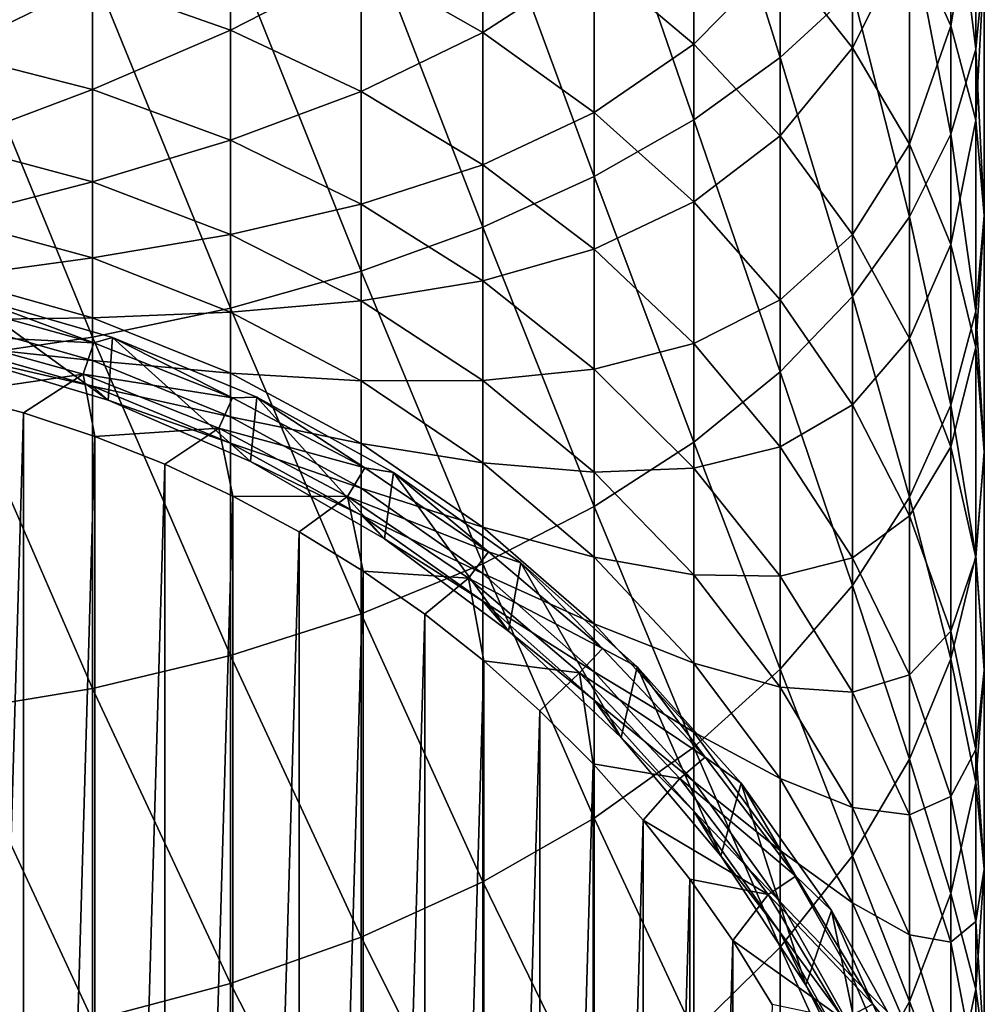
# Model space of a CAD drawing. Header units: metres. Extents: x -109 to 109, y -342 to 116.
# Tile 9 of 213: x 3.03 to 11, y -316.55 to -308.41. Entities that reach past the tile are written whole.
import ezdxf

# ---------------------------------------------------------------- set-up
doc = ezdxf.new("R2010")
doc.units = ezdxf.units.M
doc.layers.add('solid_505140_SW0001', color=7, linetype='CONTINUOUS')

msp = doc.modelspace()

# ---------------------------------------------------------------- linework, layer by layer
at = {"layer": 'solid_505140_SW0001'}
for points in [[(9.313966, -308.723969, 20.026978), (9.313966, -305.999084, 21.500839), (8.600146, -306.442047, 22.404104)], [(9.313966, -308.723969, 20.026978), (9.910658, -308.172882, 19.098589), (9.313966, -305.999084, 21.500839)], [(10.930835, -308.65509, 14.567818), (10.930835, -306.365356, 16.053543), (10.724207, -306.986115, 17.0993)], [(10.930835, -308.65509, 14.567818), (11, -307.944031, 13.562196), (10.930835, -306.365356, 16.053543)], [(8.600146, -309.237488, 20.89208), (8.600146, -306.442047, 22.404104), (7.778174, -306.847046, 23.229933)], [(8.600146, -309.237488, 20.89208), (9.313966, -308.723969, 20.026978), (8.600146, -306.442047, 22.404104)], [(10.724207, -308.462372, 10.078959), (10.382716, -307.703094, 9.168716), (10.724207, -306.530884, 11.5636)], [(10.724207, -308.462372, 10.078959), (10.724207, -306.530884, 11.5636), (10.930835, -307.233002, 12.556575)], [(7.778174, -309.707001, 21.683016), (7.778174, -306.847046, 23.229933), (6.858388, -307.208954, 23.967937)], [(7.778174, -309.707001, 21.683016), (8.600146, -309.237488, 20.89208), (7.778174, -306.847046, 23.229933)], [(9.910658, -308.642609, 6.784081), (9.313966, -307.887207, 6.012749), (9.910658, -306.973083, 8.293559)], [(9.910658, -308.642609, 6.784081), (9.910658, -306.973083, 8.293559), (10.382716, -307.703094, 9.168716)], [(10.724207, -309.357178, 15.560793), (10.724207, -306.986115, 17.0993), (10.382716, -307.591156, 18.118589)], [(10.724207, -309.357178, 15.560793), (10.930835, -308.65509, 14.567818), (10.724207, -306.986115, 17.0993)], [(8.600146, -308.613159, 3.777307), (7.778174, -307.919281, 3.173538), (8.600146, -307.183289, 5.293996)], [(8.600146, -308.613159, 3.777307), (8.600146, -307.183289, 5.293996), (9.313966, -307.887207, 6.012749)], [(6.858388, -310.126556, 22.389839), (6.858388, -307.208954, 23.967937), (5.852353, -307.523254, 24.608839)], [(6.858388, -310.126556, 22.389839), (7.778174, -309.707001, 21.683016), (6.858388, -307.208954, 23.967937)], [(10.930835, -309.241333, 11.012838), (10.724207, -308.462372, 10.078959), (10.930835, -307.233002, 12.556575)], [(10.930835, -309.241333, 11.012838), (10.930835, -307.233002, 12.556575), (11, -307.944031, 13.562196)], [(6.858388, -308.516785, 1.116509), (5.852353, -307.942657, 0.692335), (6.858388, -307.299194, 2.633977)], [(6.858388, -308.516785, 1.116509), (6.858388, -307.299194, 2.633977), (7.778174, -307.919281, 3.173538)], [(4.772721, -308.496857, -1.185436), (3.63307, -308.096039, -1.434806), (4.772721, -307.462738, 0.337763)], [(4.772721, -308.496857, -1.185436), (4.772721, -307.462738, 0.337763), (5.852353, -307.942657, 0.692335)], [(5.852353, -310.490936, 23.003662), (5.852353, -307.523254, 24.608839), (4.772721, -307.78598, 25.144577)], [(5.852353, -310.490936, 23.003662), (6.858388, -310.126556, 22.389839), (5.852353, -307.523254, 24.608839)], [(10.382716, -310.041534, 16.528635), (10.382716, -307.591156, 18.118589), (9.910658, -308.172882, 19.098589)], [(10.382716, -310.041534, 16.528635), (10.724207, -309.357178, 15.560793), (10.382716, -307.591156, 18.118589)], [(10.382716, -309.440033, 7.598295), (9.910658, -308.642609, 6.784081), (10.382716, -307.703094, 9.168716)], [(10.382716, -309.440033, 7.598295), (10.382716, -307.703094, 9.168716), (10.724207, -308.462372, 10.078959)], [(2.44773, -308.683502, -3.159548), (2.44773, -307.806091, -1.615202), (3.63307, -308.096039, -1.434806)], [(4.772721, -310.795502, 23.516764), (4.772721, -307.78598, 25.144577), (3.63307, -307.993835, 25.568413)], [(4.772721, -310.795502, 23.516764), (5.852353, -310.490936, 23.003662), (4.772721, -307.78598, 25.144577)], [(7.778174, -309.177887, 1.60495), (6.858388, -308.516785, 1.116509), (7.778174, -307.919281, 3.173538)], [(7.778174, -309.177887, 1.60495), (7.778174, -307.919281, 3.173538), (8.600146, -308.613159, 3.777307)], [(9.313966, -309.372131, 4.437691), (8.600146, -308.613159, 3.777307), (9.313966, -307.887207, 6.012749)], [(9.313966, -309.372131, 4.437691), (9.313966, -307.887207, 6.012749), (9.910658, -308.642609, 6.784081)], [(3.63307, -311.036469, 23.922693), (3.63307, -307.993835, 25.568413), (2.44773, -308.144196, 25.875019)], [(3.63307, -311.036469, 23.922693), (4.772721, -310.795502, 23.516764), (3.63307, -307.993835, 25.568413)], [(5.852353, -309.00351, -0.870227), (4.772721, -308.496857, -1.185436), (5.852353, -307.942657, 0.692335)], [(5.852353, -309.00351, -0.870227), (5.852353, -307.942657, 0.692335), (6.858388, -308.516785, 1.116509)], [(11, -310.030243, 11.958611), (11, -307.944031, 13.562196), (10.930835, -308.65509, 14.567818)], [(11, -310.030243, 11.958611), (10.930835, -309.241333, 11.012838), (11, -307.944031, 13.562196)], [(3.63307, -308.986908, -3.002827), (2.44773, -308.683502, -3.159548), (3.63307, -308.096039, -1.434806)], [(2.44773, -311.210785, 24.216345), (3.63307, -311.036469, 23.922693), (2.44773, -308.144196, 25.875019)], [(3.63307, -308.986908, -3.002827), (3.63307, -308.096039, -1.434806), (4.772721, -308.496857, -1.185436)], [(9.910658, -310.699493, 17.459171), (9.910658, -308.172882, 19.098589), (9.313966, -308.723969, 20.026978)], [(9.910658, -310.699493, 17.459171), (10.382716, -310.041534, 16.528635), (9.910658, -308.172882, 19.098589)], [(10.724207, -310.269409, 8.44515), (10.382716, -309.440033, 7.598295), (10.724207, -308.462372, 10.078959)], [(10.724207, -310.269409, 8.44515), (10.724207, -308.462372, 10.078959), (10.930835, -309.241333, 11.012838)], [(4.772721, -309.406311, -2.786183), (3.63307, -308.986908, -3.002827), (4.772721, -308.496857, -1.185436)], [(4.772721, -309.406311, -2.786183), (4.772721, -308.496857, -1.185436), (5.852353, -309.00351, -0.870227)], [(6.858388, -309.609589, -0.493144), (5.852353, -309.00351, -0.870227), (6.858388, -308.516785, 1.116509)], [(6.858388, -309.609589, -0.493144), (6.858388, -308.516785, 1.116509), (7.778174, -309.177887, 1.60495)], [(8.600146, -309.917664, 2.151516), (7.778174, -309.177887, 1.60495), (8.600146, -308.613159, 3.777307)], [(8.600146, -309.917664, 2.151516), (8.600146, -308.613159, 3.777307), (9.313966, -309.372131, 4.437691)], [(9.910658, -310.186584, 5.146386), (9.313966, -309.372131, 4.437691), (9.910658, -308.642609, 6.784081)], [(9.910658, -310.186584, 5.146386), (9.910658, -308.642609, 6.784081), (10.382716, -309.440033, 7.598295)], [(2.44773, -309.435089, -4.768891), (2.44773, -308.683502, -3.159548), (3.63307, -308.986908, -3.002827)], [(9.313966, -311.322784, 18.340702), (9.313966, -308.723969, 20.026978), (8.600146, -309.237488, 20.89208)], [(9.313966, -311.322784, 18.340702), (9.910658, -310.699493, 17.459171), (9.313966, -308.723969, 20.026978)], [(10.930835, -310.819153, 12.904385), (10.930835, -308.65509, 14.567818), (10.724207, -309.357178, 15.560793)], [(10.930835, -310.819153, 12.904385), (11, -310.030243, 11.958611), (10.930835, -308.65509, 14.567818)], [(3.63307, -309.750031, -4.636841), (2.44773, -309.435089, -4.768891), (3.63307, -308.986908, -3.002827)], [(3.63307, -309.750031, -4.636841), (3.63307, -308.986908, -3.002827), (4.772721, -309.406311, -2.786183)], [(5.852353, -309.936462, -2.512342), (4.772721, -309.406311, -2.786183), (5.852353, -309.00351, -0.870227)], [(5.852353, -309.936462, -2.512342), (5.852353, -309.00351, -0.870227), (6.858388, -309.609589, -0.493144)], [(7.778174, -310.307495, -0.058928), (6.858388, -309.609589, -0.493144), (7.778174, -309.177887, 1.60495)], [(7.778174, -310.307495, -0.058928), (7.778174, -309.177887, 1.60495), (8.600146, -309.917664, 2.151516)], [(8.600146, -311.903595, 19.16214), (8.600146, -309.237488, 20.89208), (7.778174, -309.707001, 21.683016)], [(8.600146, -311.903595, 19.16214), (9.313966, -311.322784, 18.340702), (8.600146, -309.237488, 20.89208)], [(10.930835, -311.120331, 9.313996), (10.724207, -310.269409, 8.44515), (10.930835, -309.241333, 11.012838)], [(10.930835, -311.120331, 9.313996), (10.930835, -309.241333, 11.012838), (11, -310.030243, 11.958611)], [(9.313966, -310.726807, 2.749333), (8.600146, -309.917664, 2.151516), (9.313966, -309.372131, 4.437691)], [(9.313966, -310.726807, 2.749333), (9.313966, -309.372131, 4.437691), (9.910658, -310.186584, 5.146386)], [(10.724207, -311.598145, 13.838264), (10.724207, -309.357178, 15.560793), (10.382716, -310.041534, 16.528635)], [(10.724207, -311.598145, 13.838264), (10.930835, -310.819153, 12.904385), (10.724207, -309.357178, 15.560793)], [(2.44773, -310.056091, -6.433), (2.44773, -309.435089, -4.768891), (3.63307, -309.750031, -4.636841)], [(4.772721, -310.185364, -4.454302), (3.63307, -309.750031, -4.636841), (4.772721, -309.406311, -2.786183)], [(4.772721, -310.185364, -4.454302), (4.772721, -309.406311, -2.786183), (5.852353, -309.936462, -2.512342)], [(10.382716, -311.046326, 5.894479), (9.910658, -310.186584, 5.146386), (10.382716, -309.440033, 7.598295)], [(10.382716, -311.046326, 5.894479), (10.382716, -309.440033, 7.598295), (10.724207, -310.269409, 8.44515)], [(6.858388, -310.570679, -2.184747), (5.852353, -309.936462, -2.512342), (6.858388, -309.609589, -0.493144)], [(6.858388, -310.570679, -2.184747), (6.858388, -309.609589, -0.493144), (7.778174, -310.307495, -0.058928)], [(7.778174, -312.434631, 19.913155), (7.778174, -309.707001, 21.683016), (6.858388, -310.126556, 22.389839)], [(7.778174, -312.434631, 19.913155), (8.600146, -311.903595, 19.16214), (7.778174, -309.707001, 21.683016)], [(3.63307, -310.380524, -6.326461), (2.44773, -310.056091, -6.433), (3.63307, -309.750031, -4.636841)], [(3.63307, -310.380524, -6.326461), (3.63307, -309.750031, -4.636841), (4.772721, -310.185364, -4.454302)], [(5.852353, -310.735626, -4.22357), (4.772721, -310.185364, -4.454302), (5.852353, -309.936462, -2.512342)], [(5.852353, -310.735626, -4.22357), (5.852353, -309.936462, -2.512342), (6.858388, -310.570679, -2.184747)], [(8.600146, -311.08847, 0.42696), (7.778174, -310.307495, -0.058928), (8.600146, -309.917664, 2.151516)], [(8.600146, -311.08847, 0.42696), (8.600146, -309.917664, 2.151516), (9.313966, -310.726807, 2.749333)], [(11, -311.982086, 10.193909), (11, -310.030243, 11.958611), (10.930835, -310.819153, 12.904385)], [(11, -311.982086, 10.193909), (10.930835, -311.120331, 9.313996), (11, -310.030243, 11.958611)], [(2.44773, -310.542511, -8.141294), (2.44773, -310.056091, -6.433), (3.63307, -310.380524, -6.326461)], [(10.382716, -312.357422, 14.748506), (10.382716, -310.041534, 16.528635), (9.910658, -310.699493, 17.459171)], [(10.382716, -312.357422, 14.748506), (10.724207, -311.598145, 13.838264), (10.382716, -310.041534, 16.528635)], [(4.772721, -310.82901, -6.179187), (3.63307, -310.380524, -6.326461), (4.772721, -310.185364, -4.454302)], [(4.772721, -310.82901, -6.179187), (4.772721, -310.185364, -4.454302), (5.852353, -310.735626, -4.22357)], [(6.858388, -312.90918, 20.584303), (6.858388, -310.126556, 22.389839), (5.852353, -310.490936, 23.003662)], [(6.858388, -312.90918, 20.584303), (7.778174, -312.434631, 19.913155), (6.858388, -310.126556, 22.389839)], [(9.910658, -311.595154, 3.390883), (9.313966, -310.726807, 2.749333), (9.910658, -310.186584, 5.146386)], [(9.910658, -311.595154, 3.390883), (9.910658, -310.186584, 5.146386), (10.382716, -311.046326, 5.894479)], [(10.724207, -311.940552, 6.672562), (10.382716, -311.046326, 5.894479), (10.724207, -310.269409, 8.44515)], [(10.724207, -311.940552, 6.672562), (10.724207, -310.269409, 8.44515), (10.930835, -311.120331, 9.313996)], [(7.778174, -311.300964, -1.807517), (6.858388, -310.570679, -2.184747), (7.778174, -310.307495, -0.058928)], [(7.778174, -311.300964, -1.807517), (7.778174, -310.307495, -0.058928), (8.600146, -311.08847, 0.42696)], [(3.63307, -310.87439, -8.060944), (2.44773, -310.542511, -8.141294), (3.63307, -310.380524, -6.326461)], [(3.63307, -310.87439, -8.060944), (3.63307, -310.380524, -6.326461), (4.772721, -310.82901, -6.179187)], [(5.852353, -313.321289, 21.167145), (5.852353, -310.490936, 23.003662), (4.772721, -310.795502, 23.516764)], [(5.852353, -313.321289, 21.167145), (6.858388, -312.90918, 20.584303), (5.852353, -310.490936, 23.003662)], [(2.44773, -310.891266, -9.882912), (2.44773, -310.542511, -8.141294), (3.63307, -310.87439, -8.060944)], [(6.858388, -311.393921, -3.947545), (5.852353, -310.735626, -4.22357), (6.858388, -310.570679, -2.184747)], [(6.858388, -311.393921, -3.947545), (6.858388, -310.570679, -2.184747), (7.778174, -311.300964, -1.807517)], [(3.642759, -311.08078, -30.10269), (2.452495, -310.750305, -30.10269), (2.558991, -310.68045, -28.082638)], [(2.558972, -310.68045, -17.082638), (2.536787, -311.188629, -17.082638), (3.762185, -311.555481, -17.082638)], [(3.798198, -311.037445, -17.082638), (2.558972, -310.68045, -17.082638), (3.762185, -311.555481, -17.082638)], [(2.558991, -310.68045, -28.082638), (2.558972, -310.68045, -17.082638), (3.798198, -311.037445, -17.082638)], [(3.798209, -311.037445, -28.082638), (2.558991, -310.68045, -28.082638), (3.798198, -311.037445, -17.082638)], [(3.642759, -311.08078, -30.10269), (2.558991, -310.68045, -28.082638), (3.798209, -311.037445, -28.082638)], [(2.393506, -311.018311, -32.110191), (2.452495, -310.750305, -30.10269), (3.642759, -311.08078, -30.10269)], [(5.852353, -311.395935, -5.993031), (4.772721, -310.82901, -6.179187), (5.852353, -310.735626, -4.22357)], [(5.852353, -311.395935, -5.993031), (5.852353, -310.735626, -4.22357), (6.858388, -311.393921, -3.947545)], [(9.313966, -311.942688, 0.958409), (8.600146, -311.08847, 0.42696), (9.313966, -310.726807, 2.749333)], [(9.910658, -313.087433, 15.623663), (9.910658, -310.699493, 17.459171), (9.313966, -311.322784, 18.340702)], [(9.313966, -311.942688, 0.958409), (9.313966, -310.726807, 2.749333), (9.910658, -311.595154, 3.390883)], [(9.910658, -313.087433, 15.623663), (10.382716, -312.357422, 14.748506), (9.910658, -310.699493, 17.459171)], [(4.772721, -313.665771, 21.654348), (4.772721, -310.795502, 23.516764), (3.63307, -311.036469, 23.922693)], [(4.772721, -311.333221, -7.949871), (3.63307, -310.87439, -8.060944), (4.772721, -310.82901, -6.179187)], [(4.772721, -313.665771, 21.654348), (5.852353, -313.321289, 21.167145), (4.772721, -310.795502, 23.516764)], [(4.772721, -311.333221, -7.949871), (4.772721, -310.82901, -6.179187), (5.852353, -311.395935, -5.993031)], [(10.930835, -312.843842, 11.07382), (10.930835, -310.819153, 12.904385), (10.724207, -311.598145, 13.838264)], [(10.930835, -312.843842, 11.07382), (11, -311.982086, 10.193909), (10.930835, -310.819153, 12.904385)], [(3.63307, -311.228516, -9.829261), (2.44773, -310.891266, -9.882912), (3.63307, -310.87439, -8.060944)], [(2.44773, -311.100159, -11.646781), (2.44773, -310.891266, -9.882912), (3.63307, -311.228516, -9.829261)], [(3.63307, -311.228516, -9.829261), (3.63307, -310.87439, -8.060944), (4.772721, -311.333221, -7.949871)], [(3.55514, -311.34082, -32.110191), (2.393506, -311.018311, -32.110191), (3.642759, -311.08078, -30.10269)], [(2.462868, -311.500397, -34.082638), (2.393506, -311.018311, -32.110191), (3.55514, -311.34082, -32.110191)], [(3.63307, -313.938293, 22.039789), (3.63307, -311.036469, 23.922693), (2.44773, -311.210785, 24.216345)], [(3.55514, -311.34082, -32.110191), (3.642759, -311.08078, -30.10269), (4.790315, -311.538025, -30.10269)], [(3.63307, -313.938293, 22.039789), (4.772721, -313.665771, 21.654348), (3.63307, -311.036469, 23.922693)], [(4.790315, -311.538025, -30.10269), (3.642759, -311.08078, -30.10269), (3.798209, -311.037445, -28.082638)], [(3.798198, -311.037445, -17.082638), (3.762185, -311.555481, -17.082638), (4.936755, -312.062134, -17.082638)], [(4.98973, -311.531006, -17.082638), (3.798198, -311.037445, -17.082638), (4.936755, -312.062134, -17.082638)], [(3.798209, -311.037445, -28.082638), (3.798198, -311.037445, -17.082638), (4.98973, -311.531006, -17.082638)], [(4.989663, -311.530975, -28.082638), (3.798209, -311.037445, -28.082638), (4.98973, -311.531006, -17.082638)], [(4.790315, -311.538025, -30.10269), (3.798209, -311.037445, -28.082638), (4.989663, -311.530975, -28.082638)], [(8.600146, -312.118164, -1.385397), (7.778174, -311.300964, -1.807517), (8.600146, -311.08847, 0.42696)], [(8.600146, -312.118164, -1.385397), (8.600146, -311.08847, 0.42696), (9.313966, -311.942688, 0.958409)], [(10.382716, -312.51178, 4.068099), (9.910658, -311.595154, 3.390883), (10.382716, -311.046326, 5.894479)], [(10.382716, -312.51178, 4.068099), (10.382716, -311.046326, 5.894479), (10.724207, -311.940552, 6.672562)], [(3.63307, -311.440613, -11.62017), (2.44773, -311.100159, -11.646781), (3.63307, -311.228516, -9.829261)], [(2.536775, -311.188629, -13.382639), (2.44773, -311.100159, -11.646781), (3.63307, -311.440613, -11.62017)], [(10.930835, -312.857971, 7.470851), (10.724207, -311.940552, 6.672562), (10.930835, -311.120331, 9.313996)], [(10.930835, -312.857971, 7.470851), (10.930835, -311.120331, 9.313996), (11, -311.982086, 10.193909)], [(2.44773, -314.135468, 22.318621), (3.63307, -313.938293, 22.039789), (2.44773, -311.210785, 24.216345)], [(3.762222, -311.555481, -13.382639), (2.536775, -311.188629, -13.382639), (3.63307, -311.440613, -11.62017)], [(2.536787, -311.188629, -17.082638), (2.536775, -311.188629, -13.382639), (3.762222, -311.555481, -13.382639)], [(3.762185, -311.555481, -17.082638), (2.536787, -311.188629, -17.082638), (3.762222, -311.555481, -13.382639)], [(4.772721, -311.694702, -9.755095), (3.63307, -311.228516, -9.829261), (4.772721, -311.333221, -7.949871)], [(3.63307, -311.440613, -11.62017), (3.63307, -311.228516, -9.829261), (4.772721, -311.694702, -9.755095)], [(5.852353, -311.913147, -7.809474), (4.772721, -311.333221, -7.949871), (5.852353, -311.395935, -5.993031)], [(4.772721, -311.694702, -9.755095), (4.772721, -311.333221, -7.949871), (5.852353, -311.913147, -7.809474)], [(7.778174, -312.151978, -3.6297), (6.858388, -311.393921, -3.947545), (7.778174, -311.300964, -1.807517)], [(7.778174, -312.151978, -3.6297), (7.778174, -311.300964, -1.807517), (8.600146, -312.118164, -1.385397)], [(9.313966, -313.778992, 16.45273), (9.313966, -311.322784, 18.340702), (8.600146, -311.903595, 19.16214)], [(9.313966, -313.778992, 16.45273), (9.910658, -313.087433, 15.623663), (9.313966, -311.322784, 18.340702)], [(3.062909, -311.661194, -34.082638), (2.462868, -311.500397, -34.082638), (3.55514, -311.34082, -32.110191)], [(3.652605, -311.856598, -34.082638), (3.062909, -311.661194, -34.082638), (3.55514, -311.34082, -32.110191)], [(4.675094, -311.787048, -32.110191), (3.55514, -311.34082, -32.110191), (4.790315, -311.538025, -30.10269)], [(3.652605, -311.856598, -34.082638), (3.55514, -311.34082, -32.110191), (4.675094, -311.787048, -32.110191)], [(6.858388, -312.074127, -5.770331), (5.852353, -311.395935, -5.993031), (6.858388, -311.393921, -3.947545)], [(5.852353, -311.913147, -7.809474), (5.852353, -311.395935, -5.993031), (6.858388, -312.074127, -5.770331)], [(6.858388, -312.074127, -5.770331), (6.858388, -311.393921, -3.947545), (7.778174, -312.151978, -3.6297)], [(2.462868, -332.283813, -34.082638), (2.462868, -311.500397, -34.082638), (3.062909, -311.661194, -34.082638)], [(4.772721, -311.911255, -11.583385), (3.63307, -311.440613, -11.62017), (4.772721, -311.694702, -9.755095)], [(3.762222, -311.555481, -13.382639), (3.63307, -311.440613, -11.62017), (4.772721, -311.911255, -11.583385)], [(3.762185, -311.555481, -17.082638), (3.762222, -311.555481, -13.382639), (4.936791, -312.062164, -13.382639)], [(4.936755, -312.062134, -17.082638), (3.762185, -311.555481, -17.082638), (4.936791, -312.062164, -13.382639)], [(4.936791, -312.062164, -13.382639), (3.762222, -311.555481, -13.382639), (4.772721, -311.911255, -11.583385)], [(4.675094, -311.787048, -32.110191), (4.790315, -311.538025, -30.10269), (5.881709, -312.116638, -30.10269)], [(5.881709, -312.116638, -30.10269), (4.790315, -311.538025, -30.10269), (4.989663, -311.530975, -28.082638)], [(4.98973, -311.531006, -17.082638), (4.936755, -312.062134, -17.082638), (6.044631, -312.701782, -17.082638)], [(6.118369, -312.154785, -28.082638), (4.989663, -311.530975, -28.082638), (4.98973, -311.531006, -17.082638)], [(5.881709, -312.116638, -30.10269), (4.989663, -311.530975, -28.082638), (6.118369, -312.154785, -28.082638)], [(6.118453, -312.154846, -17.082638), (4.98973, -311.531006, -17.082638), (6.044631, -312.701782, -17.082638)], [(6.118369, -312.154785, -28.082638), (4.98973, -311.531006, -17.082638), (6.118453, -312.154846, -17.082638)], [(2.462868, -332.283813, -34.082638), (3.062909, -311.661194, -34.082638), (3.062909, -332.123047, -34.082638)], [(3.062909, -332.123047, -34.082638), (3.062909, -311.661194, -34.082638), (3.652605, -311.856598, -34.082638)], [(9.910658, -312.859375, 1.528736), (9.313966, -311.942688, 0.958409), (9.910658, -311.595154, 3.390883)], [(9.910658, -312.859375, 1.528736), (9.910658, -311.595154, 3.390883), (10.382716, -312.51178, 4.068099)], [(10.724207, -313.694733, 11.942667), (10.724207, -311.598145, 13.838264), (10.382716, -312.357422, 14.748506)], [(10.724207, -313.694733, 11.942667), (10.930835, -312.843842, 11.07382), (10.724207, -311.598145, 13.838264)], [(5.852353, -312.283997, -9.66135), (4.772721, -311.694702, -9.755095), (5.852353, -311.913147, -7.809474)], [(4.772721, -311.911255, -11.583385), (4.772721, -311.694702, -9.755095), (5.852353, -312.283997, -9.66135)], [(4.229867, -312.085907, -34.082638), (3.652605, -311.856598, -34.082638), (4.675094, -311.787048, -32.110191)], [(4.792997, -312.348511, -34.082638), (4.229867, -312.085907, -34.082638), (4.675094, -311.787048, -32.110191)], [(5.740236, -312.351776, -32.110191), (4.675094, -311.787048, -32.110191), (5.881709, -312.116638, -30.10269)], [(4.792997, -312.348511, -34.082638), (4.675094, -311.787048, -32.110191), (5.740236, -312.351776, -32.110191)], [(3.062909, -332.123047, -34.082638), (3.652605, -311.856598, -34.082638), (3.652605, -331.927643, -34.082638)], [(3.652605, -331.927643, -34.082638), (3.652605, -311.856598, -34.082638), (4.229867, -312.085907, -34.082638)], [(8.600146, -314.423401, 17.225281), (8.600146, -311.903595, 19.16214), (7.778174, -312.434631, 19.913155)], [(8.600146, -314.423401, 17.225281), (9.313966, -313.778992, 16.45273), (8.600146, -311.903595, 19.16214)], [(5.852353, -312.506134, -11.536886), (4.772721, -311.911255, -11.583385), (5.852353, -312.283997, -9.66135)], [(4.936791, -312.062164, -13.382639), (4.772721, -311.911255, -11.583385), (5.852353, -312.506134, -11.536886)], [(6.858388, -312.606934, -7.641516), (5.852353, -311.913147, -7.809474), (6.858388, -312.074127, -5.770331)], [(5.852353, -312.283997, -9.66135), (5.852353, -311.913147, -7.809474), (6.858388, -312.606934, -7.641516)], [(9.313966, -313.012024, -0.923694), (8.600146, -312.118164, -1.385397), (9.313966, -311.942688, 0.958409)], [(9.313966, -313.012024, -0.923694), (9.313966, -311.942688, 0.958409), (9.910658, -312.859375, 1.528736)], [(10.724207, -313.465149, 4.772465), (10.382716, -312.51178, 4.068099), (10.724207, -311.940552, 6.672562)], [(10.724207, -313.465149, 4.772465), (10.724207, -311.940552, 6.672562), (10.930835, -312.857971, 7.470851)], [(11, -313.787079, 8.279307), (11, -311.982086, 10.193909), (10.930835, -312.843842, 11.07382)], [(11, -313.787079, 8.279307), (10.930835, -312.857971, 7.470851), (11, -311.982086, 10.193909)], [(4.936755, -312.062134, -17.082638), (4.936791, -312.062164, -13.382639), (6.044599, -312.701752, -13.382639)], [(6.044631, -312.701782, -17.082638), (4.936755, -312.062134, -17.082638), (6.044599, -312.701752, -13.382639)], [(6.044599, -312.701752, -13.382639), (4.936791, -312.062164, -13.382639), (5.852353, -312.506134, -11.536886)], [(3.652605, -331.927643, -34.082638), (4.229867, -312.085907, -34.082638), (4.229867, -331.698303, -34.082638)], [(4.229867, -331.698303, -34.082638), (4.229867, -312.085907, -34.082638), (4.792997, -312.348511, -34.082638)], [(5.740236, -312.351776, -32.110191), (5.881709, -312.116638, -30.10269), (6.904145, -312.809875, -30.10269)], [(6.904145, -312.809875, -30.10269), (5.881709, -312.116638, -30.10269), (6.118369, -312.154785, -28.082638)], [(7.778174, -312.855072, -5.513892), (6.858388, -312.074127, -5.770331), (7.778174, -312.151978, -3.6297)], [(6.858388, -312.606934, -7.641516), (6.858388, -312.074127, -5.770331), (7.778174, -312.855072, -5.513892)], [(8.600146, -313.000214, -3.274031), (7.778174, -312.151978, -3.6297), (8.600146, -312.118164, -1.385397)], [(7.778174, -312.855072, -5.513892), (7.778174, -312.151978, -3.6297), (8.600146, -313.000214, -3.274031)], [(8.600146, -313.000214, -3.274031), (8.600146, -312.118164, -1.385397), (9.313966, -313.012024, -0.923694)], [(6.118453, -312.154846, -17.082638), (6.044631, -312.701782, -17.082638), (7.070691, -313.465637, -17.082638)], [(6.118369, -312.154785, -28.082638), (6.118453, -312.154846, -17.082638), (7.17013, -312.901062, -17.082638)], [(7.170133, -312.901062, -28.082638), (6.118369, -312.154785, -28.082638), (7.17013, -312.901062, -17.082638)], [(6.904145, -312.809875, -30.10269), (6.118369, -312.154785, -28.082638), (7.170133, -312.901062, -28.082638)], [(7.17013, -312.901062, -17.082638), (6.118453, -312.154846, -17.082638), (7.070691, -313.465637, -17.082638)], [(6.858388, -312.988953, -9.549203), (5.852353, -312.283997, -9.66135), (6.858388, -312.606934, -7.641516)], [(5.852353, -312.506134, -11.536886), (5.852353, -312.283997, -9.66135), (6.858388, -312.988953, -9.549203)], [(4.229867, -331.698303, -34.082638), (4.792997, -312.348511, -34.082638), (4.792997, -331.43573, -34.082638)], [(5.339715, -312.64328, -34.082638), (4.792997, -312.348511, -34.082638), (5.740236, -312.351776, -32.110191)], [(4.792997, -331.43573, -34.082638), (4.792997, -312.348511, -34.082638), (5.339715, -312.64328, -34.082638)], [(5.868608, -312.969513, -34.082638), (5.339715, -312.64328, -34.082638), (5.740236, -312.351776, -32.110191)], [(6.73808, -313.02832, -32.110191), (5.740236, -312.351776, -32.110191), (6.904145, -312.809875, -30.10269)], [(5.868608, -312.969513, -34.082638), (5.740236, -312.351776, -32.110191), (6.73808, -313.02832, -32.110191)], [(10.382716, -314.524109, 12.789522), (10.382716, -312.357422, 14.748506), (9.910658, -313.087433, 15.623663)], [(10.382716, -314.524109, 12.789522), (10.724207, -313.694733, 11.942667), (10.382716, -312.357422, 14.748506)], [(7.778174, -315.012573, 17.931601), (7.778174, -312.434631, 19.913155), (6.858388, -312.90918, 20.584303)], [(7.778174, -315.012573, 17.931601), (8.600146, -314.423401, 17.225281), (7.778174, -312.434631, 19.913155)], [(6.858388, -313.217773, -11.481261), (5.852353, -312.506134, -11.536886), (6.858388, -312.988953, -9.549203)], [(6.044599, -312.701752, -13.382639), (5.852353, -312.506134, -11.536886), (6.858388, -313.217773, -11.481261)], [(10.382716, -313.827057, 2.13077), (9.910658, -312.859375, 1.528736), (10.382716, -312.51178, 4.068099)], [(10.382716, -313.827057, 2.13077), (10.382716, -312.51178, 4.068099), (10.724207, -313.465149, 4.772465)], [(7.778174, -313.405823, -7.448112), (6.858388, -312.606934, -7.641516), (7.778174, -312.855072, -5.513892)], [(6.858388, -312.988953, -9.549203), (6.858388, -312.606934, -7.641516), (7.778174, -313.405823, -7.448112)], [(4.792997, -331.43573, -34.082638), (5.339715, -312.64328, -34.082638), (5.339715, -331.14093, -34.082638)], [(5.339715, -331.14093, -34.082638), (5.339715, -312.64328, -34.082638), (5.868608, -312.969513, -34.082638)], [(7.070664, -313.465637, -13.382639), (6.044599, -312.701752, -13.382639), (6.858388, -313.217773, -11.481261)], [(6.044631, -312.701782, -17.082638), (6.044599, -312.701752, -13.382639), (7.070664, -313.465637, -13.382639)], [(7.070691, -313.465637, -17.082638), (6.044631, -312.701782, -17.082638), (7.070664, -313.465637, -13.382639)], [(6.73808, -313.02832, -32.110191), (6.904145, -312.809875, -30.10269), (7.845636, -313.609589, -30.10269)], [(7.845636, -313.609589, -30.10269), (6.904145, -312.809875, -30.10269), (7.170133, -312.901062, -28.082638)], [(8.600146, -313.728943, -5.226935), (7.778174, -312.855072, -5.513892), (8.600146, -313.000214, -3.274031)], [(7.778174, -313.405823, -7.448112), (7.778174, -312.855072, -5.513892), (8.600146, -313.728943, -5.226935)], [(9.910658, -313.971222, -0.428216), (9.313966, -313.012024, -0.923694), (9.910658, -312.859375, 1.528736)], [(9.910658, -313.971222, -0.428216), (9.910658, -312.859375, 1.528736), (10.382716, -313.827057, 2.13077)], [(10.930835, -314.716217, 9.087764), (10.930835, -312.843842, 11.07382), (10.724207, -313.694733, 11.942667)], [(10.930835, -314.443268, 5.495121), (10.724207, -313.465149, 4.772465), (10.930835, -312.857971, 7.470851)], [(10.930835, -314.716217, 9.087764), (11, -313.787079, 8.279307), (10.930835, -312.843842, 11.07382)], [(10.930835, -314.443268, 5.495121), (10.930835, -312.857971, 7.470851), (11, -313.787079, 8.279307)], [(6.858388, -315.539063, 18.562807), (6.858388, -312.90918, 20.584303), (5.852353, -313.321289, 21.167145)], [(6.858388, -315.539063, 18.562807), (7.778174, -315.012573, 17.931601), (6.858388, -312.90918, 20.584303)], [(7.17013, -312.901062, -17.082638), (7.070691, -313.465637, -17.082638), (8.001097, -314.343445, -17.082638)], [(8.131666, -313.760315, -17.082638), (7.17013, -312.901062, -17.082638), (8.001097, -314.343445, -17.082638)], [(7.170133, -312.901062, -28.082638), (7.17013, -312.901062, -17.082638), (8.131666, -313.760315, -17.082638)], [(8.131728, -313.760376, -28.082638), (7.170133, -312.901062, -28.082638), (8.131666, -313.760315, -17.082638)], [(7.845636, -313.609589, -30.10269), (7.170133, -312.901062, -28.082638), (8.131728, -313.760376, -28.082638)], [(5.339715, -331.14093, -34.082638), (5.868608, -312.969513, -34.082638), (5.868608, -330.814697, -34.082638)], [(6.377384, -313.325775, -34.082638), (5.868608, -312.969513, -34.082638), (6.73808, -313.02832, -32.110191)], [(5.868608, -330.814697, -34.082638), (5.868608, -312.969513, -34.082638), (6.377384, -313.325775, -34.082638)], [(6.864749, -313.711151, -34.082638), (6.377384, -313.325775, -34.082638), (6.73808, -313.02832, -32.110191)], [(7.656925, -313.808807, -32.110191), (6.73808, -313.02832, -32.110191), (7.845636, -313.609589, -30.10269)], [(6.864749, -313.711151, -34.082638), (6.73808, -313.02832, -32.110191), (7.656925, -313.808807, -32.110191)], [(7.778174, -313.80072, -9.420064), (6.858388, -312.988953, -9.549203), (7.778174, -313.405823, -7.448112)], [(6.858388, -313.217773, -11.481261), (6.858388, -312.988953, -9.549203), (7.778174, -313.80072, -9.420064)], [(9.313966, -313.927979, -2.885011), (8.600146, -313.000214, -3.274031), (9.313966, -313.012024, -0.923694)], [(8.600146, -313.728943, -5.226935), (8.600146, -313.000214, -3.274031), (9.313966, -313.927979, -2.885011)], [(9.313966, -313.927979, -2.885011), (9.313966, -313.012024, -0.923694), (9.910658, -313.971222, -0.428216)], [(9.910658, -315.321533, 13.603735), (9.910658, -313.087433, 15.623663), (9.313966, -313.778992, 16.45273)], [(9.910658, -315.321533, 13.603735), (10.382716, -314.524109, 12.789522), (9.910658, -313.087433, 15.623663)], [(7.778174, -314.037231, -11.417209), (6.858388, -313.217773, -11.481261), (7.778174, -313.80072, -9.420064)], [(7.070664, -313.465637, -13.382639), (6.858388, -313.217773, -11.481261), (7.778174, -314.037231, -11.417209)], [(5.852353, -315.996307, 19.110962), (5.852353, -313.321289, 21.167145), (4.772721, -313.665771, 21.654348)], [(5.852353, -315.996307, 19.110962), (6.858388, -315.539063, 18.562807), (5.852353, -313.321289, 21.167145)], [(5.868608, -330.814697, -34.082638), (6.377384, -313.325775, -34.082638), (6.377384, -330.458466, -34.082638)], [(6.377384, -330.458466, -34.082638), (6.377384, -313.325775, -34.082638), (6.864749, -313.711151, -34.082638)], [(8.600146, -314.299774, -7.231692), (7.778174, -313.405823, -7.448112), (8.600146, -313.728943, -5.226935)], [(7.778174, -313.80072, -9.420064), (7.778174, -313.405823, -7.448112), (8.600146, -314.299774, -7.231692)], [(8.00111, -314.343445, -13.382639), (7.070664, -313.465637, -13.382639), (7.778174, -314.037231, -11.417209)], [(7.070691, -313.465637, -17.082638), (7.070664, -313.465637, -13.382639), (8.00111, -314.343445, -13.382639)], [(8.001097, -314.343445, -17.082638), (7.070691, -313.465637, -17.082638), (8.00111, -314.343445, -13.382639)], [(10.724207, -314.833496, 2.756939), (10.382716, -313.827057, 2.13077), (10.724207, -313.465149, 4.772465)], [(10.724207, -314.833496, 2.756939), (10.724207, -313.465149, 4.772465), (10.930835, -314.443268, 5.495121)], [(7.656925, -313.808807, -32.110191), (7.845636, -313.609589, -30.10269), (8.695144, -314.506378, -30.10269)], [(8.695144, -314.506378, -30.10269), (7.845636, -313.609589, -30.10269), (8.131728, -313.760376, -28.082638)], [(4.772721, -316.37851, 19.56917), (4.772721, -313.665771, 21.654348), (3.63307, -313.938293, 22.039789)], [(4.772721, -316.37851, 19.56917), (5.852353, -315.996307, 19.110962), (4.772721, -313.665771, 21.654348)], [(10.724207, -315.633636, 9.886053), (10.724207, -313.694733, 11.942667), (10.382716, -314.524109, 12.789522)], [(10.724207, -315.633636, 9.886053), (10.930835, -314.716217, 9.087764), (10.724207, -313.694733, 11.942667)], [(6.377384, -330.458466, -34.082638), (6.864749, -313.711151, -34.082638), (6.864749, -330.07309, -34.082638)], [(7.328766, -314.124084, -34.082638), (6.864749, -313.711151, -34.082638), (7.656925, -313.808807, -32.110191)], [(6.864749, -330.07309, -34.082638), (6.864749, -313.711151, -34.082638), (7.328766, -314.124084, -34.082638)], [(8.131666, -313.760315, -17.082638), (8.001097, -314.343445, -17.082638), (8.823324, -315.323334, -17.082638)], [(8.991044, -314.721954, -17.082638), (8.131666, -313.760315, -17.082638), (8.823324, -315.323334, -17.082638)], [(8.131728, -313.760376, -28.082638), (8.131666, -313.760315, -17.082638), (8.991044, -314.721954, -17.082638)], [(8.991062, -314.721985, -28.082638), (8.131728, -313.760376, -28.082638), (8.991044, -314.721954, -17.082638)], [(8.695144, -314.506378, -30.10269), (8.131728, -313.760376, -28.082638), (8.991062, -314.721985, -28.082638)], [(9.313966, -314.684784, -4.91307), (8.600146, -313.728943, -5.226935), (9.313966, -313.927979, -2.885011)], [(8.600146, -314.299774, -7.231692), (8.600146, -313.728943, -5.226935), (9.313966, -314.684784, -4.91307)], [(9.313966, -316.076935, 14.375069), (9.313966, -313.778992, 16.45273), (8.600146, -314.423401, 17.225281)], [(9.313966, -316.076935, 14.375069), (9.910658, -315.321533, 13.603735), (9.313966, -313.778992, 16.45273)], [(7.768015, -314.563324, -34.082638), (7.328766, -314.124084, -34.082638), (7.656925, -313.808807, -32.110191)], [(8.486, -314.684052, -32.110191), (7.656925, -313.808807, -32.110191), (8.695144, -314.506378, -30.10269)], [(7.768015, -314.563324, -34.082638), (7.656925, -313.808807, -32.110191), (8.486, -314.684052, -32.110191)], [(8.600146, -314.709076, -9.275557), (7.778174, -313.80072, -9.420064), (8.600146, -314.299774, -7.231692)], [(7.778174, -314.037231, -11.417209), (7.778174, -313.80072, -9.420064), (8.600146, -314.709076, -9.275557)], [(10.382716, -314.983765, 0.094807), (9.910658, -313.971222, -0.428216), (10.382716, -313.827057, 2.13077)], [(10.382716, -314.983765, 0.094807), (10.382716, -313.827057, 2.13077), (10.724207, -314.833496, 2.756939)], [(11, -315.433838, 6.226982), (11, -313.787079, 8.279307), (10.930835, -314.716217, 9.087764)], [(11, -315.433838, 6.226982), (10.930835, -314.443268, 5.495121), (11, -313.787079, 8.279307)], [(3.63307, -316.680908, 19.931673), (3.63307, -313.938293, 22.039789), (2.44773, -314.135468, 22.318621)], [(3.63307, -316.680908, 19.931673), (4.772721, -316.37851, 19.56917), (3.63307, -313.938293, 22.039789)], [(9.910658, -314.923615, -2.467532), (9.313966, -313.927979, -2.885011), (9.910658, -313.971222, -0.428216)], [(9.313966, -314.684784, -4.91307), (9.313966, -313.927979, -2.885011), (9.910658, -314.923615, -2.467532)], [(9.910658, -314.923615, -2.467532), (9.910658, -313.971222, -0.428216), (10.382716, -314.983765, 0.094807)], [(8.600146, -314.954224, -11.345534), (7.778174, -314.037231, -11.417209), (8.600146, -314.709076, -9.275557)], [(8.00111, -314.343445, -13.382639), (7.778174, -314.037231, -11.417209), (8.600146, -314.954224, -11.345534)], [(2.44773, -316.899658, 20.193909), (3.63307, -316.680908, 19.931673), (2.44773, -314.135468, 22.318621)], [(6.864749, -330.07309, -34.082638), (7.328766, -314.124084, -34.082638), (7.328766, -329.660156, -34.082638)], [(7.328766, -329.660156, -34.082638), (7.328766, -314.124084, -34.082638), (7.768015, -314.563324, -34.082638)], [(8.001097, -314.343445, -17.082638), (8.00111, -314.343445, -13.382639), (8.823355, -315.323364, -13.382639)], [(8.823324, -315.323334, -17.082638), (8.001097, -314.343445, -17.082638), (8.823355, -315.323364, -13.382639)], [(8.823355, -315.323364, -13.382639), (8.00111, -314.343445, -13.382639), (8.600146, -314.954224, -11.345534)], [(9.313966, -315.277588, -6.994979), (8.600146, -314.299774, -7.231692), (9.313966, -314.684784, -4.91307)], [(8.600146, -314.709076, -9.275557), (8.600146, -314.299774, -7.231692), (9.313966, -315.277588, -6.994979)], [(8.600146, -316.780853, 15.093821), (8.600146, -314.423401, 17.225281), (7.778174, -315.012573, 17.931601)], [(8.600146, -316.780853, 15.093821), (9.313966, -316.076935, 14.375069), (8.600146, -314.423401, 17.225281)], [(8.486, -314.684052, -32.110191), (8.695144, -314.506378, -30.10269), (9.44271, -315.489807, -30.10269)], [(9.44271, -315.489807, -30.10269), (8.695144, -314.506378, -30.10269), (8.991062, -314.721985, -28.082638)], [(10.930835, -315.866089, 3.399368), (10.724207, -314.833496, 2.756939), (10.930835, -314.443268, 5.495121)], [(10.930835, -315.866089, 3.399368), (10.930835, -314.443268, 5.495121), (11, -315.433838, 6.226982)], [(7.328766, -329.660156, -34.082638), (7.768015, -314.563324, -34.082638), (7.768015, -329.220886, -34.082638)], [(8.181031, -315.027435, -34.082638), (7.768015, -314.563324, -34.082638), (8.486, -314.684052, -32.110191)], [(7.768015, -329.220886, -34.082638), (7.768015, -314.563324, -34.082638), (8.181031, -315.027435, -34.082638)], [(10.382716, -316.527863, 10.664137), (10.382716, -314.524109, 12.789522), (9.910658, -315.321533, 13.603735)], [(10.382716, -316.527863, 10.664137), (10.724207, -315.633636, 9.886053), (10.382716, -314.524109, 12.789522)], [(8.181031, -315.027435, -34.082638), (8.486, -314.684052, -32.110191), (9.215585, -315.643799, -32.110191)], [(9.215585, -315.643799, -32.110191), (8.486, -314.684052, -32.110191), (9.44271, -315.489807, -30.10269)], [(9.313966, -315.702606, -9.117499), (8.600146, -314.709076, -9.275557), (9.313966, -315.277588, -6.994979)], [(8.600146, -314.954224, -11.345534), (8.600146, -314.709076, -9.275557), (9.313966, -315.702606, -9.117499)], [(8.991044, -314.721954, -17.082638), (8.823324, -315.323334, -17.082638), (9.526279, -316.39212, -17.082638)], [(9.737354, -315.773804, -17.082638), (8.991044, -314.721954, -17.082638), (9.526279, -316.39212, -17.082638)], [(8.991062, -314.721985, -28.082638), (8.991044, -314.721954, -17.082638), (9.737354, -315.773804, -17.082638)], [(9.737329, -315.773743, -28.082638), (8.991062, -314.721985, -28.082638), (9.737354, -315.773804, -17.082638)], [(9.44271, -315.489807, -30.10269), (8.991062, -314.721985, -28.082638), (9.737329, -315.773743, -28.082638)], [(9.910658, -315.71051, -4.576245), (9.313966, -314.684784, -4.91307), (9.910658, -314.923615, -2.467532)], [(9.313966, -315.277588, -6.994979), (9.313966, -314.684784, -4.91307), (9.910658, -315.71051, -4.576245)], [(10.930835, -316.424408, 6.958842), (10.930835, -314.716217, 9.087764), (10.724207, -315.633636, 9.886053)], [(10.930835, -316.424408, 6.958842), (11, -315.433838, 6.226982), (10.930835, -314.716217, 9.087764)], [(10.724207, -316.036926, 0.638798), (10.382716, -314.983765, 0.094807), (10.724207, -314.833496, 2.756939)], [(10.724207, -316.036926, 0.638798), (10.724207, -314.833496, 2.756939), (10.930835, -315.866089, 3.399368)], [(9.313966, -315.957214, -11.267138), (8.600146, -314.954224, -11.345534), (9.313966, -315.702606, -9.117499)], [(8.823355, -315.323364, -13.382639), (8.600146, -314.954224, -11.345534), (9.313966, -315.957214, -11.267138)], [(10.382716, -315.97464, -2.026844), (9.910658, -314.923615, -2.467532), (10.382716, -314.983765, 0.094807)], [(9.910658, -315.71051, -4.576245), (9.910658, -314.923615, -2.467532), (10.382716, -315.97464, -2.026844)], [(10.382716, -315.97464, -2.026844), (10.382716, -314.983765, 0.094807), (10.724207, -316.036926, 0.638798)], [(7.778174, -317.424438, 15.750954), (7.778174, -315.012573, 17.931601), (6.858388, -315.539063, 18.562807)], [(7.768015, -329.220886, -34.082638), (8.181031, -315.027435, -34.082638), (8.181031, -328.756805, -34.082638)], [(7.778174, -317.424438, 15.750954), (8.600146, -316.780853, 15.093821), (7.778174, -315.012573, 17.931601)], [(8.566267, -315.514648, -34.082638), (8.181031, -315.027435, -34.082638), (9.215585, -315.643799, -32.110191)], [(8.181031, -328.756805, -34.082638), (8.181031, -315.027435, -34.082638), (8.566267, -315.514648, -34.082638)], [(8.823324, -315.323334, -17.082638), (8.823355, -315.323364, -13.382639), (9.526279, -316.39212, -13.382639)], [(9.526279, -316.39212, -17.082638), (8.823324, -315.323334, -17.082638), (9.526279, -316.39212, -13.382639)], [(9.526279, -316.39212, -13.382639), (8.823355, -315.323364, -13.382639), (9.313966, -315.957214, -11.267138)], [(9.910658, -316.326904, -6.740949), (9.313966, -315.277588, -6.994979), (9.910658, -315.71051, -4.576245)], [(9.313966, -315.702606, -9.117499), (9.313966, -315.277588, -6.994979), (9.910658, -316.326904, -6.740949)], [(9.910658, -317.387604, 11.41223), (9.910658, -315.321533, 13.603735), (9.313966, -316.076935, 14.375069)], [(9.910658, -317.387604, 11.41223), (10.382716, -316.527863, 10.664137), (9.910658, -315.321533, 13.603735)], [(11, -316.911804, 4.04998), (11, -315.433838, 6.226982), (10.930835, -316.424408, 6.958842)], [(11, -316.911804, 4.04998), (10.930835, -315.866089, 3.399368), (11, -315.433838, 6.226982)], [(6.858388, -317.999573, 16.338203), (6.858388, -315.539063, 18.562807), (5.852353, -315.996307, 19.110962)], [(6.858388, -317.999573, 16.338203), (7.778174, -317.424438, 15.750954), (6.858388, -315.539063, 18.562807)], [(8.181031, -328.756805, -34.082638), (8.566267, -315.514648, -34.082638), (8.566267, -328.269592, -34.082638)], [(8.922676, -316.023621, -34.082638), (8.566267, -315.514648, -34.082638), (9.215585, -315.643799, -32.110191)], [(8.566267, -328.269592, -34.082638), (8.566267, -315.514648, -34.082638), (8.922676, -316.023621, -34.082638)], [(9.215585, -315.643799, -32.110191), (9.44271, -315.489807, -30.10269), (10.079568, -316.548279, -30.10269)], [(10.079568, -316.548279, -30.10269), (9.44271, -315.489807, -30.10269), (9.737329, -315.773743, -28.082638)], [(8.922676, -316.023621, -34.082638), (9.215585, -315.643799, -32.110191), (9.837125, -316.676788, -32.110191)], [(9.837125, -316.676788, -32.110191), (9.215585, -315.643799, -32.110191), (10.079568, -316.548279, -30.10269)], [(10.724207, -317.402527, 7.681499), (10.724207, -315.633636, 9.886053), (10.382716, -316.527863, 10.664137)], [(10.724207, -317.402527, 7.681499), (10.930835, -316.424408, 6.958842), (10.724207, -315.633636, 9.886053)], [(9.910658, -316.76886, -8.94788), (9.313966, -315.702606, -9.117499), (9.910658, -316.326904, -6.740949)], [(9.313966, -315.957214, -11.267138), (9.313966, -315.702606, -9.117499), (9.910658, -316.76886, -8.94788)], [(10.382716, -316.793274, -4.220695), (9.910658, -315.71051, -4.576245), (10.382716, -315.97464, -2.026844)], [(9.910658, -316.326904, -6.740949), (9.910658, -315.71051, -4.576245), (10.382716, -316.793274, -4.220695)], [(9.737354, -315.773804, -17.082638), (9.526279, -316.39212, -17.082638), (10.100394, -317.535278, -17.082638)], [(9.737329, -315.773743, -28.082638), (9.737354, -315.773804, -17.082638), (10.36114, -316.902466, -17.082638)], [(10.361142, -316.902435, -28.082638), (9.737329, -315.773743, -28.082638), (10.36114, -316.902466, -17.082638)], [(10.079568, -316.548279, -30.10269), (9.737329, -315.773743, -28.082638), (10.361142, -316.902435, -28.082638)], [(10.36114, -316.902466, -17.082638), (9.737354, -315.773804, -17.082638), (10.100394, -317.535278, -17.082638)], [(10.930835, -317.117401, 1.196916), (10.724207, -316.036926, 0.638798), (10.930835, -315.866089, 3.399368)], [(10.930835, -317.117401, 1.196916), (10.930835, -315.866089, 3.399368), (11, -316.911804, 4.04998)], [(9.910658, -317.033569, -11.183006), (9.313966, -315.957214, -11.267138), (9.910658, -316.76886, -8.94788)], [(9.526279, -316.39212, -13.382639), (9.313966, -315.957214, -11.267138), (9.910658, -317.033569, -11.183006)], [(10.724207, -317.067749, -1.568489), (10.382716, -315.97464, -2.026844), (10.724207, -316.036926, 0.638798)], [(10.382716, -316.793274, -4.220695), (10.382716, -315.97464, -2.026844), (10.724207, -317.067749, -1.568489)], [(5.852353, -318.499023, 16.848186), (5.852353, -315.996307, 19.110962), (4.772721, -316.37851, 19.56917)], [(5.852353, -318.499023, 16.848186), (6.858388, -317.999573, 16.338203), (5.852353, -315.996307, 19.110962)], [(8.566267, -328.269592, -34.082638), (8.922676, -316.023621, -34.082638), (8.922676, -327.76059, -34.082638)], [(9.248749, -316.552277, -34.082638), (8.922676, -316.023621, -34.082638), (9.837125, -316.676788, -32.110191)], [(8.922676, -327.76059, -34.082638), (8.922676, -316.023621, -34.082638), (9.248749, -316.552277, -34.082638)], [(10.724207, -317.067749, -1.568489), (10.724207, -316.036926, 0.638798), (10.930835, -317.117401, 1.196916)], [(9.313966, -318.202057, 12.120925), (9.313966, -316.076935, 14.375069), (8.600146, -316.780853, 15.093821)], [(9.313966, -318.202057, 12.120925), (9.910658, -317.387604, 11.41223), (9.313966, -316.076935, 14.375069)], [(4.772721, -318.916534, 17.274487), (4.772721, -316.37851, 19.56917), (3.63307, -316.680908, 19.931673)], [(4.772721, -318.916534, 17.274487), (5.852353, -318.499023, 16.848186), (4.772721, -316.37851, 19.56917)], [(10.382716, -317.43454, -6.472796), (9.910658, -316.326904, -6.740949), (10.382716, -316.793274, -4.220695)], [(9.910658, -316.76886, -8.94788), (9.910658, -316.326904, -6.740949), (10.382716, -317.43454, -6.472796)], [(10.100377, -317.535248, -13.382639), (9.526279, -316.39212, -13.382639), (9.910658, -317.033569, -11.183006)], [(9.526279, -316.39212, -17.082638), (9.526279, -316.39212, -13.382639), (10.100377, -317.535248, -13.382639)], [(10.100394, -317.535278, -17.082638), (9.526279, -316.39212, -17.082638), (10.100377, -317.535248, -13.382639)], [(10.930835, -317.95755, 4.700591), (10.930835, -316.424408, 6.958842), (10.724207, -317.402527, 7.681499)], [(10.930835, -317.95755, 4.700591), (11, -316.911804, 4.04998), (10.930835, -316.424408, 6.958842)], [(10.382716, -318.355896, 8.385864), (10.382716, -316.527863, 10.664137), (9.910658, -317.387604, 11.41223)], [(10.382716, -318.355896, 8.385864), (10.724207, -317.402527, 7.681499), (10.382716, -316.527863, 10.664137)], [(9.837125, -316.676788, -32.110191), (10.079568, -316.548279, -30.10269), (10.598253, -317.669373, -30.10269)], [(10.598253, -317.669373, -30.10269), (10.079568, -316.548279, -30.10269), (10.361142, -316.902435, -28.082638)]]:
    msp.add_3dface(points, dxfattribs=at)

doc.saveas('drawing.dxf')
